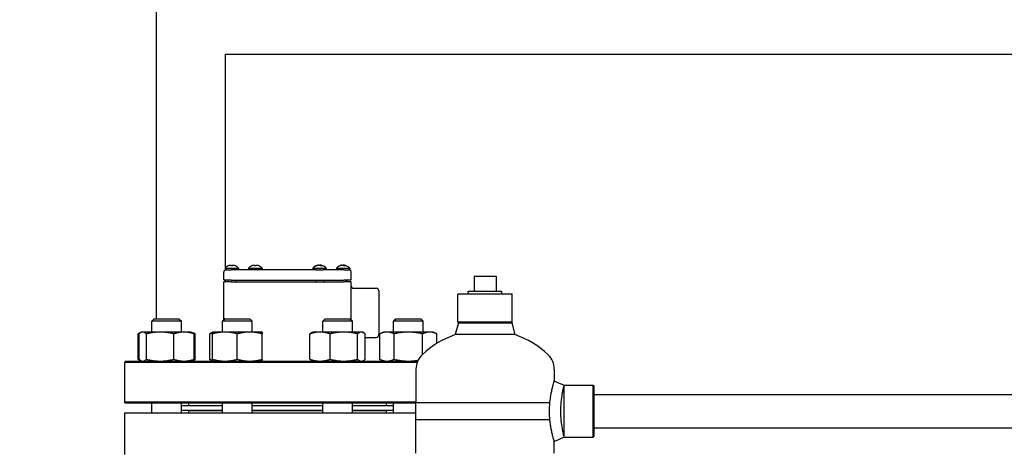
# Model space of a CAD drawing. Header units: inches. Extents: x 5 to 1128, y -85 to 748.
# Tile 89 of 256: x 121 to 146, y 321 to 332. Entities that reach past the tile are written whole.
import ezdxf

# ---------------------------------------------------------------- set-up
doc = ezdxf.new("R2010")
doc.units = ezdxf.units.IN
doc.header["$LTSCALE"] = 32
doc.header["$MEASUREMENT"] = 0
doc.layers.add('Dimension (ANSI)', color=7, linetype='Continuous', lineweight=25)
doc.layers.add('Visible (ANSI)', color=7, linetype='Continuous', lineweight=30)
doc.styles.add('Note Text (ANSI)', font='tahoma.ttf')
doc.dimstyles.new('SB Fraction-16 (ANSI)', dxfattribs={"dimscale": 32, "dimtxt": 0.125, "dimasz": 0.098425, "dimexe": 0.125, "dimexo": 0.0625, "dimgap": 0.031496, "dimtad": 0, "dimtih": 1, "dimtoh": 1, "dimdec": 4, "dimrnd": 1e-08, "dimzin": 0, "dimdsep": 46, "dimlunit": 5, "dimtxsty": 'Note Text (ANSI)', "dimcen": 0.09, "dimdle": 0.393701, "dimclrd": 256, "dimclre": 256, "dimclrt": 256, "dimadec": 0, "dimazin": 3, "dimtfac": 0.96, "dimtofl": 0, "dimtmove": 0, "dimatfit": 3, "dimfxl": 1, "dimfrac": 2, "dimtolj": 1, "dimtzin": 12, "dimlwd": -1, "dimlwe": -1, "dimarcsym": 0})

# ---------------------------------------------------------------- blocks, each defined once
blk = doc.blocks.new('*D16')
at = {"layer": 'Defpoints', "color": 0, "transparency": 16777216}
for p in [(170.807, 474.984), (79.917, 156.272), (130.87, 156.272)]:
    blk.add_point(p, dxfattribs=at)
at = {"layer": 'Dimension (ANSI)', "transparency": 16777216}
for p, q in [((168.807, 474.984), (75.917, 474.984)), ((79.917, 471.834), (79.917, 330.661)), ((79.917, 159.422), (79.917, 323.595)), ((128.87, 156.272), (75.917, 156.272))]:
    blk.add_line(p, q, dxfattribs=at)
for points in [[(79.392, 471.834), (80.442, 471.834), (79.917, 474.984)], [(79.392, 159.422), (80.442, 159.422), (79.917, 156.272)]]:
    blk.add_solid(points, dxfattribs=at)
at = {"layer": 'Dimension (ANSI)', "transparency": 16777216, "insert": (67.714, 329.653), "char_height": 4, "attachment_point": 1, "style": 'Note Text (ANSI)'}
blk.add_mtext('\\A1;318 11/16', dxfattribs=at)

msp = doc.modelspace()

# ---------------------------------------------------------------- linework, layer by layer
at = {"layer": 'Visible (ANSI)'}
for p, q in [((124.18226, 333.23367), (124.18226, 324.79867)), ((125.93226, 326.08242), (125.93226, 331.48367)), ((125.93226, 331.48367), (148.21351, 331.48367)), ((125.92571, 326.07488), (126.26571, 326.07488)), ((125.92571, 326.07488), (125.92571, 326.03867)), ((125.92571, 326.03867), (125.953, 326.03867)), ((125.93226, 326.03513), (125.93226, 326.03867)), ((125.953, 326.03867), (126.078, 326.03867)), ((126.06463, 326.14997), (126.06465, 326.14969)), ((126.11367, 326.13408), (126.07775, 326.13408)), ((128.22312, 326.03867), (126.078, 326.03867)), ((126.08298, 326.14978), (126.08435, 326.13408)), ((126.10844, 326.14978), (126.10707, 326.13408)), ((126.12679, 326.14997), (126.12677, 326.14969)), ((126.26571, 326.07488), (126.26571, 326.03867)), ((126.5205, 326.07488), (126.8605, 326.07488)), ((126.5205, 326.07488), (126.5205, 326.03867)), ((126.65942, 326.14997), (126.65945, 326.14969)), ((126.70846, 326.13408), (126.67254, 326.13408)), ((126.67777, 326.14978), (126.67914, 326.13408)), ((126.70324, 326.14978), (126.70186, 326.13408)), ((126.72158, 326.14997), (126.72156, 326.14969)), ((126.8605, 326.07488), (126.8605, 326.03867)), ((128.1455, 326.07488), (128.4855, 326.07488)), ((128.1455, 326.07488), (128.1455, 326.03867)), ((128.22312, 326.03867), (128.40788, 326.03867)), ((128.24086, 326.13408), (128.22694, 326.13408)), ((128.27739, 326.15131), (128.2776, 326.14895)), ((128.28611, 326.15079), (128.28612, 326.15073)), ((128.37019, 326.13408), (128.33828, 326.13408)), ((128.34489, 326.15079), (128.34343, 326.13408)), ((128.35361, 326.15131), (128.35356, 326.15066)), ((128.928, 326.03867), (128.40788, 326.03867)), ((128.4855, 326.07488), (128.4855, 326.03867)), ((128.74029, 326.07488), (129.08029, 326.07488)), ((128.74029, 326.07488), (128.74029, 326.03867)), ((128.83033, 326.13408), (128.81992, 326.13408)), ((128.87292, 326.15127), (128.87304, 326.14986)), ((128.95718, 326.13408), (128.92368, 326.13408)), ((128.928, 326.03867), (129.053, 326.03867)), ((128.92968, 326.14553), (128.92909, 326.13875)), ((128.93647, 326.1506), (128.93503, 326.13408)), ((128.94767, 326.15127), (128.94759, 326.15042)), ((129.053, 326.03867), (129.08029, 326.03867)), ((129.08029, 326.07488), (129.08029, 326.03867)), ((125.8905, 325.79429), (125.8905, 325.97617)), ((129.1155, 325.79429), (129.1155, 325.97617)), ((132.223, 325.87267), (132.783, 325.87267)), ((132.223, 325.87267), (132.223, 325.49267)), ((132.783, 325.87267), (132.783, 325.49267)), ((126.078, 325.72867), (125.8905, 325.72867)), ((125.8905, 324.76535), (125.8905, 325.72867)), ((126.078, 325.77867), (125.90613, 325.77867)), ((125.93226, 325.72867), (125.93226, 325.77867)), ((126.00071, 325.77867), (126.00071, 325.72867)), ((126.078, 325.77867), (128.928, 325.77867)), ((126.078, 325.72867), (128.928, 325.72867)), ((126.19071, 325.77867), (126.19071, 325.72867)), ((128.2205, 325.77867), (128.2205, 325.72867)), ((128.4105, 325.77867), (128.4105, 325.72867)), ((129.09988, 325.77867), (128.928, 325.77867)), ((129.1155, 325.72867), (128.928, 325.72867)), ((129.00529, 325.77867), (129.00529, 325.72867)), ((129.1155, 324.76535), (129.1155, 325.72867)), ((129.178, 325.56867), (129.7505, 325.56867)), ((129.813, 325.50617), (129.813, 324.39117)), ((131.83112, 325.43267), (131.8155, 325.41704)), ((133.1905, 325.41704), (131.8155, 325.41704)), ((131.8155, 324.71392), (131.8155, 325.41704)), ((131.83112, 325.43267), (133.17487, 325.43267)), ((132.07771, 325.49267), (132.92828, 325.49267)), ((132.07959, 325.43267), (132.07771, 325.49267)), ((132.92641, 325.43267), (132.92828, 325.49267)), ((133.17487, 325.43267), (133.1905, 325.41704)), ((133.1905, 324.71392), (133.1905, 325.41704)), ((124.13246, 324.79867), (124.06996, 324.73617)), ((124.13246, 324.79867), (124.75746, 324.79867)), ((124.75746, 324.79867), (124.81996, 324.73617)), ((125.92382, 324.79867), (125.86132, 324.73617)), ((125.92382, 324.79867), (126.54882, 324.79867)), ((126.54882, 324.79867), (126.61132, 324.73617)), ((128.45718, 324.79867), (128.39468, 324.73617)), ((128.45718, 324.79867), (129.08218, 324.79867)), ((129.08218, 324.79867), (129.14468, 324.73617)), ((130.24854, 324.79867), (130.18604, 324.73617)), ((130.24854, 324.79867), (130.87354, 324.79867)), ((130.87354, 324.79867), (130.93604, 324.73617)), ((124.81996, 324.73617), (124.06996, 324.73617)), ((124.06996, 324.46267), (124.06996, 324.73617)), ((124.81996, 324.46267), (124.81996, 324.73617)), ((126.61132, 324.73617), (125.86132, 324.73617)), ((125.86132, 324.46267), (125.86132, 324.73617)), ((126.61132, 324.46267), (126.61132, 324.73617)), ((129.14468, 324.73617), (128.39468, 324.73617)), ((128.39468, 324.46267), (128.39468, 324.73617)), ((129.14468, 324.46267), (129.14468, 324.73617)), ((130.93604, 324.73617), (130.18604, 324.73617)), ((130.18604, 324.46267), (130.18604, 324.73617)), ((130.93604, 324.46267), (130.93604, 324.73617)), ((131.82946, 324.69995), (131.74879, 324.39731)), ((133.1905, 324.71392), (131.8155, 324.71392)), ((131.82946, 324.69995), (131.8155, 324.71392)), ((131.82946, 324.69995), (132.503, 324.69995)), ((132.503, 324.69995), (133.17653, 324.69995)), ((133.17653, 324.69995), (133.1905, 324.71392)), ((133.17653, 324.69995), (133.2572, 324.39731)), ((123.72328, 323.77376), (123.72328, 324.41758)), ((123.7984, 324.45262), (123.72446, 324.41813)), ((123.7484, 323.77376), (123.7484, 324.41758)), ((123.81996, 324.46267), (123.7984, 324.45262)), ((123.8408, 324.46267), (123.81996, 324.46267)), ((124.28148, 324.46267), (123.8408, 324.46267)), ((123.9332, 323.77376), (123.9332, 324.41758)), ((124.88564, 324.46267), (124.28148, 324.46267)), ((124.62976, 323.77376), (124.62976, 324.41758)), ((125.06996, 324.46267), (124.88564, 324.46267)), ((125.06996, 324.46267), (125.09152, 324.45262)), ((125.09152, 324.45262), (125.16547, 324.41813)), ((125.14152, 323.77376), (125.14152, 324.41758)), ((125.16665, 323.77376), (125.16665, 324.41758)), ((125.53869, 323.77376), (125.53869, 324.41758)), ((125.61132, 324.46267), (125.58878, 324.45216)), ((125.61029, 323.77376), (125.61029, 324.41758)), ((125.92228, 324.46267), (125.61132, 324.46267)), ((125.61132, 324.46267), (125.61132, 324.46267)), ((126.54728, 324.46267), (125.92228, 324.46267)), ((126.23426, 323.77376), (126.23426, 324.41758)), ((126.86132, 324.46267), (126.54728, 324.46267)), ((126.86029, 323.77376), (126.86029, 324.41758)), ((126.86132, 324.46267), (126.86132, 324.46267)), ((126.86132, 324.46267), (126.86132, 324.46267)), ((126.86235, 323.77376), (126.86235, 324.41758)), ((128.07206, 323.77376), (128.07206, 324.41758)), ((128.14468, 324.46267), (128.12214, 324.45216)), ((128.32649, 324.46267), (128.14468, 324.46267)), ((128.92973, 324.46267), (128.32649, 324.46267)), ((128.58091, 323.77376), (128.58091, 324.41758)), ((129.37292, 324.46267), (128.92973, 324.46267)), ((129.27854, 323.77376), (129.27854, 324.41758)), ((129.39468, 324.46267), (129.37292, 324.46267)), ((129.39468, 324.46267), (129.41723, 324.45216)), ((129.46731, 323.77376), (129.46731, 324.41758)), ((129.46731, 324.32867), (129.7505, 324.32867)), ((129.83936, 323.77376), (129.83936, 324.41758)), ((129.93604, 324.46267), (129.84054, 324.41813)), ((130.01889, 324.46267), (129.93604, 324.46267)), ((130.55926, 324.46267), (130.01889, 324.46267)), ((130.19842, 323.77376), (130.19842, 324.41758)), ((131.10142, 324.46267), (130.55926, 324.46267)), ((130.92011, 323.8976), (130.92011, 324.41758)), ((131.18604, 324.46267), (131.10142, 324.46267)), ((131.18604, 324.46267), (131.28155, 324.41813)), ((131.28273, 324.17578), (131.28273, 324.41758)), ((132.503, 324.39731), (131.74879, 324.39731)), ((133.2572, 324.39731), (132.503, 324.39731)), ((123.40925, 323.72867), (123.378, 323.69742)), ((130.78394, 323.69742), (123.378, 323.69742)), ((123.378, 323.69742), (123.378, 322.69992)), ((123.40925, 323.72867), (130.79669, 323.72867)), ((123.7984, 323.73872), (123.72446, 323.7732)), ((123.81996, 323.72867), (123.7984, 323.73872)), ((125.06996, 323.72867), (125.09152, 323.73872)), ((125.09152, 323.73872), (125.16547, 323.7732)), ((125.61132, 323.72867), (125.58878, 323.73918)), ((125.61132, 323.72867), (125.61132, 323.72867)), ((126.86132, 323.72867), (126.86132, 323.72867)), ((128.14468, 323.72867), (128.12214, 323.73918)), ((129.39468, 323.72867), (129.41723, 323.73918)), ((129.93604, 323.72867), (129.84054, 323.7732)), ((130.753, 323.52426), (130.753, 322.68174)), ((134.253, 323.52426), (134.253, 323.22616)), ((134.50269, 323.11711), (134.503, 323.11742)), ((134.503, 321.80492), (134.503, 323.11742)), ((134.503, 323.11742), (135.23737, 323.11742)), ((135.23737, 321.80492), (135.23737, 323.11742)), ((135.253, 323.10179), (135.23737, 323.11742)), ((135.253, 323.10179), (135.253, 321.82054)), ((135.253, 322.88117), (148.21351, 322.88117)), ((123.378, 322.69992), (130.753, 322.69992)), ((123.40925, 322.66867), (123.378, 322.69992)), ((130.753, 322.66867), (123.40925, 322.66867)), ((124.06996, 322.42367), (124.06996, 322.66867)), ((124.81996, 322.42367), (124.81996, 322.66867)), ((124.81996, 322.60867), (125.86132, 322.60867)), ((125.003, 322.66867), (125.003, 322.60867)), ((125.86132, 322.42367), (125.86132, 322.66867)), ((126.61132, 322.42367), (126.61132, 322.66867)), ((126.61132, 322.60867), (128.39468, 322.60867)), ((128.39468, 322.42367), (128.39468, 322.66867)), ((129.14468, 322.42367), (129.14468, 322.66867)), ((129.14468, 322.60867), (130.18604, 322.60867)), ((130.003, 322.66867), (130.003, 322.60867)), ((130.18604, 322.42367), (130.18604, 322.66867)), ((130.753, 322.68174), (134.14137, 322.68174)), ((130.753, 322.68174), (134.14137, 322.68174)), ((130.753, 322.2406), (130.753, 322.68174)), ((123.378, 322.42367), (130.753, 322.42367)), ((123.378, 322.42367), (123.378, 321.36367)), ((124.81996, 322.48867), (125.86132, 322.48867)), ((125.003, 322.48367), (125.86132, 322.48367)), ((125.003, 322.48367), (125.003, 322.42367)), ((125.128, 322.48867), (125.128, 322.48367)), ((126.61132, 322.48867), (128.39468, 322.48867)), ((126.61132, 322.48367), (128.39468, 322.48367)), ((129.14468, 322.48867), (130.18604, 322.48867)), ((129.14468, 322.48367), (130.003, 322.48367)), ((129.878, 322.48867), (129.878, 322.48367)), ((130.003, 322.48367), (130.003, 322.42367)), ((134.14137, 322.2406), (130.753, 322.2406)), ((130.753, 321.39808), (130.753, 322.2406)), ((134.14137, 322.2406), (130.753, 322.2406)), ((134.50269, 321.80523), (134.503, 321.80492)), ((134.503, 321.80492), (135.23737, 321.80492)), ((135.253, 321.82054), (135.23737, 321.80492)), ((135.253, 322.04117), (148.21351, 322.04117)), ((134.253, 321.39808), (134.253, 321.69618))]:
    msp.add_line(p, q, dxfattribs=at)
for centre, radius, start, end in [((125.953, 325.97617), 0.0625, 90, 180), ((126.09571, 325.93367), 0.221, 115.409874, 140.284863), ((126.0044, 326.12588), 0.0082, 90.196335, 115.409874), ((126.18702, 326.12588), 0.0082, 64.590126, 89.803665), ((126.09571, 325.93367), 0.221, 39.715137, 64.590126), ((126.6905, 325.93367), 0.221, 115.409874, 140.284863), ((126.59919, 326.12588), 0.0082, 90.196335, 115.409874), ((126.78181, 326.12588), 0.0082, 64.590126, 89.803665), ((126.6905, 325.93367), 0.221, 39.715137, 64.590126), ((128.3155, 325.93367), 0.221, 100.13391, 140.284863), ((128.3155, 325.93367), 0.221, 39.715137, 79.86609), ((128.91029, 325.93367), 0.221, 100.840466, 140.284863), ((128.91029, 325.93367), 0.221, 39.715137, 79.159534), ((129.053, 325.97617), 0.0625, 0, 90), ((125.90613, 325.79429), 0.01562, 180, 270), ((129.09988, 325.79429), 0.01562, 270, 0), ((128.941, 325.77042), 0.05, 303.384162, 9.497234), ((129.178, 325.63117), 0.0625, 180, 270), ((129.7505, 325.50617), 0.0625, 0, 90), ((129.7505, 324.39117), 0.0625, 270, 0), ((132.503, 322.20961), 2.31406, 109.021437, 133.555837), ((132.503, 322.20961), 2.31406, 46.444163, 70.978563), ((131.253, 323.52426), 0.5, 133.555837, 180), ((133.753, 323.52426), 0.5, 0, 46.444163)]:
    msp.add_arc(centre, radius, start, end, dxfattribs=at)
for centre, major_axis, ratio, start_param, end_param in [((126.09379, 325.9348), (0.11199, 0.19008), 0.98515146, 0.74451313, 0.96972545), ((126.1642, 325.9843), (-0.11678, 0.15796), 0.54088388, 6.10401031, 6.19637958), ((126.04094, 325.9843), (-0.13334, -0.14425), 0.67634653, 3.90156076, 3.99393004), ((126.05268, 326.16489), (0.0104, -0.02068), 0.2905338, 0.61135669, 0.69802965), ((126.10853, 325.9348), (-0.01944, 0.21976), 0.1479205, 0.20550117, 0.43071349), ((126.08289, 325.9348), (0.01944, 0.21976), 0.1479205, 5.85247182, 6.07768414), ((126.15048, 325.9843), (-0.13334, 0.14425), 0.67634653, 5.43084792, 5.5232172), ((126.13874, 326.16489), (0.0104, 0.02068), 0.2905338, 2.44356301, 2.53023597), ((126.02723, 325.9843), (0.11678, 0.15796), 0.54088388, 0.08680572, 0.179175), ((126.09764, 325.9348), (0.11199, -0.19008), 0.98515146, 2.1718672, 2.39707952), ((126.68858, 325.9348), (0.11199, 0.19008), 0.98515146, 0.74451313, 0.96972545), ((126.75899, 325.9843), (-0.11678, 0.15796), 0.54088388, 6.10401031, 6.19637958), ((126.63573, 325.9843), (-0.13334, -0.14425), 0.67634653, 3.90156076, 3.99393004), ((126.64748, 326.16489), (0.0104, -0.02068), 0.2905338, 0.61135669, 0.69802965), ((126.70332, 325.9348), (-0.01944, 0.21976), 0.1479205, 0.20550117, 0.43071349), ((126.67768, 325.9348), (0.01944, 0.21976), 0.1479205, 5.85247182, 6.07768414), ((126.74527, 325.9843), (-0.13334, 0.14425), 0.67634653, 5.43084792, 5.5232172), ((126.73353, 326.16489), (0.0104, 0.02068), 0.2905338, 2.44356301, 2.53023597), ((126.62202, 325.9843), (0.11678, 0.15796), 0.54088388, 0.08680572, 0.179175), ((126.69243, 325.9348), (0.11199, -0.19008), 0.98515146, 2.1718672, 2.39707952), ((128.31927, 325.9348), (-0.06355, 0.21127), 0.95312845, 6.22255574, 6.44776806), ((128.30825, 325.9348), (0.03411, 0.21796), 0.82600844, 0.3471504, 0.57236272), ((128.29548, 325.9843), (0.18267, 0.07226), 0.84313746, 1.33332677, 1.34263119), ((128.27239, 326.16489), (-0.00392, -0.02079), 0.5421127, 0.81108156, 0.94507313), ((128.40088, 325.9843), (-0.1002, 0.16896), 0.19778579, 0.08445008, 0.17681936), ((128.23662, 325.9843), (-0.10611, -0.16532), 0.37831234, 3.58100243, 3.6733717), ((128.28837, 326.16489), (0.01188, -0.02087), 0.09873334, 0.6080551, 0.7869747), ((128.32791, 325.9348), (-0.02009, 0.2197), 0.28974132, 5.81289787, 6.03811019), ((128.39438, 325.9843), (0.10611, -0.16532), 0.37831234, 2.63728458, 2.70218288), ((128.32163, 326.16489), (-0.01134, 0.02079), 0.19423877, 2.19283965, 2.75214491), ((128.34264, 326.16489), (-0.01188, -0.02087), 0.09873334, 5.49621061, 6.05551588), ((128.30475, 325.9348), (0.02315, 0.2194), 0.55687875, 5.89807734, 6.12328966), ((128.33553, 325.9843), (-0.18267, 0.07226), 0.84313746, 4.85748926, 4.94985854), ((128.2772, 325.9843), (0.15665, 0.11853), 0.77902489, 0.50640649, 0.59877577), ((128.36607, 326.16489), (0.00688, 0.02065), 0.47355535, 2.45496054, 2.48963316), ((128.91277, 325.9348), (-0.09185, 0.20059), 0.97784059, 6.08080434, 6.30601666), ((128.90419, 325.9348), (0.0403, 0.2169), 0.87882115, 0.38042979, 0.6056421), ((128.88161, 325.9843), (0.17091, 0.09684), 0.81837338, 1.16641404, 1.18233981), ((128.8702, 326.16489), (-0.00541, -0.02072), 0.5139195, 0.93409149, 0.97661957), ((128.99316, 325.9843), (-0.10242, 0.16763), 0.2833108, 0.02981259, 0.12218187), ((128.83576, 325.9843), (-0.11038, -0.16249), 0.45630038, 3.64336979, 3.73573907), ((128.87887, 326.16489), (0.01168, -0.02084), 0.14296942, 0.6133463, 0.7631665), ((128.92302, 325.9348), (-0.01959, 0.21975), 0.19034616, 5.82242205, 6.04763436), ((128.92159, 326.16489), (-0.01096, 0.02074), 0.23875081, 2.17290201, 2.72638819), ((128.98482, 325.9843), (0.11038, -0.16249), 0.45630038, 2.5835909, 2.63981551), ((128.94171, 326.16489), (-0.01168, -0.02084), 0.14296942, 5.52001881, 5.97616322), ((128.89886, 325.9348), (0.02177, 0.21954), 0.46912394, 5.88587725, 6.11108957), ((128.93898, 325.9843), (-0.17091, 0.09684), 0.81837338, 5.02440199, 5.11677126), ((128.95996, 326.16489), (0.00794, 0.02062), 0.43415021, 2.46421985, 2.50966185), ((128.86409, 325.9843), (0.1451, 0.13242), 0.73606383, 0.38514845, 0.47751772)]:
    msp.add_ellipse(centre, major_axis=major_axis, ratio=ratio, start_param=start_param, end_param=end_param, dxfattribs=at)
for points, knots in [([(126.04926, 326.14935), (126.05092, 326.14972), (126.05273, 326.15008), (126.05619, 326.15069), (126.05783, 326.15093), (126.0605, 326.15123), (126.06172, 326.15132), (126.06353, 326.15133), (126.06413, 326.15124), (126.06444, 326.15107), (126.06449, 326.15103), (126.06452, 326.15099)], [0, 0, 0, 0, 0.0130054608, 0.0130054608, 0.0260109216, 0.0260109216, 0.0386519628, 0.0386519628, 0.0512930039, 0.0512930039, 0.0542567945, 0.0542567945, 0.0542567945, 0.0542567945]), ([(126.07039, 326.15099), (126.07182, 326.15114), (126.0733, 326.15125), (126.0763, 326.15135), (126.07779, 326.15132), (126.08016, 326.15113), (126.08119, 326.15095), (126.08258, 326.15045), (126.08294, 326.15013), (126.08299, 326.14965), (126.08296, 326.14951), (126.08287, 326.14935)], [0.0280397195, 0.0280397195, 0.0280397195, 0.0280397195, 0.0388042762, 0.0388042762, 0.0514385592, 0.0514385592, 0.0642198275, 0.0642198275, 0.0770010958, 0.0770010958, 0.0822463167, 0.0822463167, 0.0822463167, 0.0822463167]), ([(126.07729, 326.13329), (126.07731, 326.13335), (126.07732, 326.13341), (126.07744, 326.13385), (126.0776, 326.13408), (126.07775, 326.13408)], [0.02219206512, 0.02219206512, 0.02219206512, 0.02219206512, 0.02324096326, 0.02324096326, 0.03095777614, 0.03095777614, 0.03095777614, 0.03095777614]), ([(126.10856, 326.14935), (126.10834, 326.14972), (126.10843, 326.15008), (126.10934, 326.15069), (126.11016, 326.15093), (126.11219, 326.15123), (126.11351, 326.15132), (126.11653, 326.15133), (126.11823, 326.15124), (126.12025, 326.15107), (126.12064, 326.15103), (126.12103, 326.15099)], [0, 0, 0, 0, 0.0130054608, 0.0130054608, 0.0260109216, 0.0260109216, 0.0386519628, 0.0386519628, 0.0512930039, 0.0512930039, 0.0542567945, 0.0542567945, 0.0542567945, 0.0542567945]), ([(126.11367, 326.13408), (126.11382, 326.13408), (126.11398, 326.13385), (126.1141, 326.13341), (126.11411, 326.13335), (126.11413, 326.13329)], [0.09271316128, 0.09271316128, 0.09271316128, 0.09271316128, 0.10042997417, 0.10042997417, 0.1014788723, 0.1014788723, 0.1014788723, 0.1014788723]), ([(126.12691, 326.15099), (126.12701, 326.15114), (126.12735, 326.15125), (126.12861, 326.15135), (126.12962, 326.15132), (126.13196, 326.15113), (126.13345, 326.15095), (126.1367, 326.15045), (126.13846, 326.15013), (126.14077, 326.14965), (126.14147, 326.14951), (126.14216, 326.14935)], [0.0280397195, 0.0280397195, 0.0280397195, 0.0280397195, 0.0388042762, 0.0388042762, 0.0514385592, 0.0514385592, 0.0642198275, 0.0642198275, 0.0770010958, 0.0770010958, 0.0822463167, 0.0822463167, 0.0822463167, 0.0822463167]), ([(126.64405, 326.14935), (126.64571, 326.14972), (126.64752, 326.15008), (126.65098, 326.15069), (126.65262, 326.15093), (126.6553, 326.15123), (126.65651, 326.15132), (126.65832, 326.15133), (126.65892, 326.15124), (126.65924, 326.15107), (126.65928, 326.15103), (126.65931, 326.15099)], [0, 0, 0, 0, 0.0130054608, 0.0130054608, 0.0260109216, 0.0260109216, 0.0386519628, 0.0386519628, 0.0512930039, 0.0512930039, 0.0542567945, 0.0542567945, 0.0542567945, 0.0542567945]), ([(126.66518, 326.15099), (126.66661, 326.15114), (126.66809, 326.15125), (126.6711, 326.15135), (126.67258, 326.15132), (126.67495, 326.15113), (126.67598, 326.15095), (126.67737, 326.15045), (126.67773, 326.15013), (126.67778, 326.14965), (126.67775, 326.14951), (126.67766, 326.14935)], [0.0280397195, 0.0280397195, 0.0280397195, 0.0280397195, 0.0388042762, 0.0388042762, 0.0514385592, 0.0514385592, 0.0642198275, 0.0642198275, 0.0770010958, 0.0770010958, 0.0822463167, 0.0822463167, 0.0822463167, 0.0822463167]), ([(126.67208, 326.13329), (126.6721, 326.13335), (126.67211, 326.13341), (126.67223, 326.13385), (126.67239, 326.13408), (126.67254, 326.13408)], [0.02219206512, 0.02219206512, 0.02219206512, 0.02219206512, 0.02324096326, 0.02324096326, 0.03095777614, 0.03095777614, 0.03095777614, 0.03095777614]), ([(126.70335, 326.14935), (126.70313, 326.14972), (126.70322, 326.15008), (126.70413, 326.15069), (126.70495, 326.15093), (126.70698, 326.15123), (126.7083, 326.15132), (126.71132, 326.15133), (126.71302, 326.15124), (126.71504, 326.15107), (126.71543, 326.15103), (126.71582, 326.15099)], [0, 0, 0, 0, 0.0130054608, 0.0130054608, 0.0260109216, 0.0260109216, 0.0386519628, 0.0386519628, 0.0512930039, 0.0512930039, 0.0542567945, 0.0542567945, 0.0542567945, 0.0542567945]), ([(126.70846, 326.13408), (126.70862, 326.13408), (126.70877, 326.13385), (126.70889, 326.13341), (126.70891, 326.13335), (126.70892, 326.13329)], [0.09271316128, 0.09271316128, 0.09271316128, 0.09271316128, 0.10042997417, 0.10042997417, 0.1014788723, 0.1014788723, 0.1014788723, 0.1014788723]), ([(126.7217, 326.15099), (126.7218, 326.15114), (126.72214, 326.15125), (126.7234, 326.15135), (126.72441, 326.15132), (126.72676, 326.15113), (126.72824, 326.15095), (126.73149, 326.15045), (126.73325, 326.15013), (126.73556, 326.14965), (126.73626, 326.14951), (126.73695, 326.14935)], [0.0280397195, 0.0280397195, 0.0280397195, 0.0280397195, 0.0388042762, 0.0388042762, 0.0514385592, 0.0514385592, 0.0642198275, 0.0642198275, 0.0770010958, 0.0770010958, 0.0822463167, 0.0822463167, 0.0822463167, 0.0822463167]), ([(128.22359, 326.13329), (128.22371, 326.13335), (128.22383, 326.13341), (128.22484, 326.13385), (128.22597, 326.13408), (128.22694, 326.13408)], [0.02219206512, 0.02219206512, 0.02219206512, 0.02219206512, 0.02324096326, 0.02324096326, 0.03095777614, 0.03095777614, 0.03095777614, 0.03095777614]), ([(128.27739, 326.15131), (128.27739, 326.15134), (128.27711, 326.15131), (128.27608, 326.15113), (128.27518, 326.15095), (128.27285, 326.15045), (128.27142, 326.15013), (128.26935, 326.14965), (128.26871, 326.14951), (128.26804, 326.14935)], [0.040382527, 0.040382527, 0.040382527, 0.040382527, 0.0514385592, 0.0514385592, 0.0642198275, 0.0642198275, 0.0770010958, 0.0770010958, 0.0822463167, 0.0822463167, 0.0822463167, 0.0822463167]), ([(128.27908, 326.14935), (128.28048, 326.14972), (128.28216, 326.15008), (128.28567, 326.15069), (128.28751, 326.15093), (128.29079, 326.15123), (128.29246, 326.15132), (128.29539, 326.15133), (128.29666, 326.15124), (128.29781, 326.15107), (128.29802, 326.15103), (128.29822, 326.15099)], [0, 0, 0, 0, 0.0130054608, 0.0130054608, 0.0260109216, 0.0260109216, 0.0386519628, 0.0386519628, 0.0512930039, 0.0512930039, 0.0542567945, 0.0542567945, 0.0542567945, 0.0542567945]), ([(128.28611, 326.15079), (128.2861, 326.15091), (128.28601, 326.151), (128.2855, 326.15123), (128.28482, 326.15132), (128.28287, 326.15133), (128.2816, 326.15124), (128.27991, 326.15107), (128.27958, 326.15103), (128.27923, 326.15099)], [0.0195237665, 0.0195237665, 0.0195237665, 0.0195237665, 0.0260109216, 0.0260109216, 0.0386519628, 0.0386519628, 0.0512930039, 0.0512930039, 0.0542567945, 0.0542567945, 0.0542567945, 0.0542567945]), ([(128.30604, 326.15099), (128.30737, 326.15114), (128.30886, 326.15125), (128.31211, 326.15135), (128.31389, 326.15132), (128.31703, 326.15113), (128.31861, 326.15095), (128.32126, 326.15045), (128.32234, 326.15013), (128.32338, 326.14965), (128.32365, 326.14951), (128.32386, 326.14935)], [0.0280397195, 0.0280397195, 0.0280397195, 0.0280397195, 0.0388042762, 0.0388042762, 0.0514385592, 0.0514385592, 0.0642198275, 0.0642198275, 0.0770010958, 0.0770010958, 0.0822463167, 0.0822463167, 0.0822463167, 0.0822463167]), ([(128.32496, 326.15099), (128.32363, 326.15114), (128.32215, 326.15125), (128.31889, 326.15135), (128.31711, 326.15132), (128.31553, 326.15122), (128.31552, 326.15122), (128.3155, 326.15122)], [0.0280397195, 0.0280397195, 0.0280397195, 0.0280397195, 0.0388042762, 0.0388042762, 0.0514385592, 0.0514385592, 0.0515689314, 0.0515689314, 0.0515689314, 0.0515689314]), ([(128.3306, 326.14482), (128.33056, 326.14444), (128.33053, 326.14406), (128.3305, 326.14365), (128.3305, 326.1436), (128.33049, 326.14356)], [-3.1047347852, -3.1047347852, -3.1047347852, -3.1047347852, -3.10182165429, -3.10182165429, -3.10150020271, -3.10150020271, -3.10150020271, -3.10150020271]), ([(128.34489, 326.15073), (128.34384, 326.15087), (128.34281, 326.15099), (128.34021, 326.15123), (128.33855, 326.15132), (128.33561, 326.15133), (128.33435, 326.15124), (128.33319, 326.15107), (128.33298, 326.15103), (128.33279, 326.15099)], [0.0183840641, 0.0183840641, 0.0183840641, 0.0183840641, 0.0260109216, 0.0260109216, 0.0386519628, 0.0386519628, 0.0512930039, 0.0512930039, 0.0542567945, 0.0542567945, 0.0542567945, 0.0542567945]), ([(128.34706, 326.14935), (128.34615, 326.14972), (128.34546, 326.15008), (128.34479, 326.15069), (128.34483, 326.15093), (128.34551, 326.15123), (128.34618, 326.15132), (128.34813, 326.15133), (128.34941, 326.15124), (128.35109, 326.15107), (128.35143, 326.15103), (128.35177, 326.15099)], [0, 0, 0, 0, 0.0130054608, 0.0130054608, 0.0260109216, 0.0260109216, 0.0386519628, 0.0386519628, 0.0512930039, 0.0512930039, 0.0542567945, 0.0542567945, 0.0542567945, 0.0542567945]), ([(128.35455, 326.15099), (128.35403, 326.15114), (128.3537, 326.15125), (128.35355, 326.15135), (128.35382, 326.15132), (128.35438, 326.15122), (128.35438, 326.15122), (128.35439, 326.15122)], [0.0280397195, 0.0280397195, 0.0280397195, 0.0280397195, 0.0388042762, 0.0388042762, 0.0514385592, 0.0514385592, 0.0515689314, 0.0515689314, 0.0515689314, 0.0515689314]), ([(128.37019, 326.13408), (128.37076, 326.13408), (128.37141, 326.13385), (128.37197, 326.13341), (128.37204, 326.13335), (128.3721, 326.13329)], [0.09271316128, 0.09271316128, 0.09271316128, 0.09271316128, 0.10042997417, 0.10042997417, 0.1014788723, 0.1014788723, 0.1014788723, 0.1014788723]), ([(128.81647, 326.13329), (128.8166, 326.13335), (128.81672, 326.13341), (128.81776, 326.13385), (128.81892, 326.13408), (128.81992, 326.13408)], [0.02219206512, 0.02219206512, 0.02219206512, 0.02219206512, 0.02324096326, 0.02324096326, 0.03095777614, 0.03095777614, 0.03095777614, 0.03095777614]), ([(128.87292, 326.15127), (128.87292, 326.15128), (128.87291, 326.15129), (128.8728, 326.15135), (128.87234, 326.15132), (128.87092, 326.15113), (128.86987, 326.15095), (128.86728, 326.15045), (128.86574, 326.15013), (128.86357, 326.14965), (128.86291, 326.14951), (128.86222, 326.14935)], [0.0371190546, 0.0371190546, 0.0371190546, 0.0371190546, 0.0388042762, 0.0388042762, 0.0514385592, 0.0514385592, 0.0642198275, 0.0642198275, 0.0770010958, 0.0770010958, 0.0822463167, 0.0822463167, 0.0822463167, 0.0822463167]), ([(128.87082, 326.14935), (128.87231, 326.14972), (128.87405, 326.15008), (128.87761, 326.15069), (128.87944, 326.15093), (128.88263, 326.15123), (128.88422, 326.15132), (128.88694, 326.15133), (128.88807, 326.15124), (128.88904, 326.15107), (128.88922, 326.15103), (128.88937, 326.15099)], [0, 0, 0, 0, 0.0130054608, 0.0130054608, 0.0260109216, 0.0260109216, 0.0386519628, 0.0386519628, 0.0512930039, 0.0512930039, 0.0542567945, 0.0542567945, 0.0542567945, 0.0542567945]), ([(128.88279, 326.15122), (128.88233, 326.15129), (128.88173, 326.15132), (128.8799, 326.15133), (128.8785, 326.15124), (128.87671, 326.15107), (128.87635, 326.15103), (128.87599, 326.15099)], [0.0306803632, 0.0306803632, 0.0306803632, 0.0306803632, 0.0386519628, 0.0386519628, 0.0512930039, 0.0512930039, 0.0542567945, 0.0542567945, 0.0542567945, 0.0542567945]), ([(128.89687, 326.15099), (128.89825, 326.15114), (128.89976, 326.15125), (128.90302, 326.15135), (128.90476, 326.15132), (128.90777, 326.15113), (128.90924, 326.15095), (128.91164, 326.15045), (128.91256, 326.15013), (128.91339, 326.14965), (128.91359, 326.14951), (128.91374, 326.14935)], [0.0280397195, 0.0280397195, 0.0280397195, 0.0280397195, 0.0388042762, 0.0388042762, 0.0514385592, 0.0514385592, 0.0642198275, 0.0642198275, 0.0770010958, 0.0770010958, 0.0822463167, 0.0822463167, 0.0822463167, 0.0822463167]), ([(128.92371, 326.15099), (128.92234, 326.15114), (128.92082, 326.15125), (128.91757, 326.15135), (128.91583, 326.15132), (128.91288, 326.15113), (128.91146, 326.15096), (128.91029, 326.15073)], [0.0280397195, 0.0280397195, 0.0280397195, 0.0280397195, 0.0388042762, 0.0388042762, 0.0514385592, 0.0514385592, 0.0637034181, 0.0637034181, 0.0637034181, 0.0637034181]), ([(128.93779, 326.15122), (128.93681, 326.15129), (128.93586, 326.15132), (128.93365, 326.15133), (128.93252, 326.15124), (128.93155, 326.15107), (128.93137, 326.15103), (128.93121, 326.15099)], [0.0306803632, 0.0306803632, 0.0306803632, 0.0306803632, 0.0386519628, 0.0386519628, 0.0512930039, 0.0512930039, 0.0542567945, 0.0542567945, 0.0542567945, 0.0542567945]), ([(128.93794, 326.14935), (128.93719, 326.14972), (128.93667, 326.15008), (128.93637, 326.15069), (128.93659, 326.15093), (128.9376, 326.15123), (128.93844, 326.15132), (128.94069, 326.15133), (128.94209, 326.15124), (128.94388, 326.15107), (128.94423, 326.15103), (128.9446, 326.15099)], [0, 0, 0, 0, 0.0130054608, 0.0130054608, 0.0260109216, 0.0260109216, 0.0386519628, 0.0386519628, 0.0512930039, 0.0512930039, 0.0542567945, 0.0542567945, 0.0542567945, 0.0542567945]), ([(128.94816, 326.15099), (128.94778, 326.15114), (128.94761, 326.15125), (128.94779, 326.15135), (128.94825, 326.15132), (128.94963, 326.15113), (128.95063, 326.15096), (128.95186, 326.15073)], [0.0280397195, 0.0280397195, 0.0280397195, 0.0280397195, 0.0388042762, 0.0388042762, 0.0514385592, 0.0514385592, 0.0637034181, 0.0637034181, 0.0637034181, 0.0637034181]), ([(128.95718, 326.13408), (128.95766, 326.13408), (128.9582, 326.13385), (128.95867, 326.13341), (128.95873, 326.13335), (128.95878, 326.13329)], [0.09271316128, 0.09271316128, 0.09271316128, 0.09271316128, 0.10042997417, 0.10042997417, 0.1014788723, 0.1014788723, 0.1014788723, 0.1014788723]), ([(134.14137, 322.68174), (134.14297, 322.69835), (134.14474, 322.71485), (134.15704, 322.81979), (134.17201, 322.90301), (134.19441, 323.00758), (134.20261, 323.04228), (134.21838, 323.10486), (134.22594, 323.13274), (134.23877, 323.17845), (134.24405, 323.19633), (134.25116, 323.22019), (134.253, 323.22616), (134.253, 323.22616)], [0.54292052, 0.54292052, 0.54292052, 0.54292052, 0.66548259, 0.66548259, 1.33096518, 1.33096518, 1.67897165, 1.67897165, 2.02697813, 2.02697813, 2.3749846, 2.3749846, 2.72299108, 2.72299108, 2.72299108, 2.72299108]), ([(134.42404, 322.61898), (134.42555, 322.64247), (134.42733, 322.66585), (134.4362, 322.76356), (134.44602, 322.83381), (134.46118, 322.92403), (134.46698, 322.955), (134.47816, 323.01061), (134.48353, 323.03526), (134.49263, 323.07551), (134.49637, 323.09115), (134.5014, 323.11196), (134.50269, 323.11711), (134.50269, 323.11711)], [0.38853944, 0.38853944, 0.38853944, 0.38853944, 0.56065884, 0.56065884, 1.12131767, 1.12131767, 1.43272868, 1.43272868, 1.74413969, 1.74413969, 2.05555069, 2.05555069, 2.3669617, 2.3669617, 2.3669617, 2.3669617]), ([(134.13071, 322.46117), (134.13071, 322.47816), (134.1309, 322.49498), (134.13128, 322.5121), (134.13234, 322.5594), (134.13496, 322.60733), (134.13875, 322.65255)], [0.9579138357, 0.9579138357, 0.9579138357, 0.9579138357, 0.9690981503, 0.9690981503, 0.9690981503, 1, 1, 1, 1]), ([(134.14137, 322.2406), (134.14043, 322.25039), (134.13955, 322.26022), (134.13872, 322.27006), (134.13609, 322.3016), (134.134, 322.33443), (134.13264, 322.36746), (134.13135, 322.39886), (134.13071, 322.43006), (134.13071, 322.46117)], [0.909157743, 0.909157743, 0.909157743, 0.909157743, 0.915886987, 0.915886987, 0.915886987, 0.9374320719, 0.9374320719, 0.9374320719, 0.9579138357, 0.9579138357, 0.9579138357, 0.9579138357]), ([(134.50269, 321.80523), (134.50269, 321.80523), (134.50149, 321.81004), (134.49676, 321.82954), (134.49325, 321.84423), (134.48463, 321.88212), (134.47952, 321.90535), (134.46882, 321.95786), (134.46324, 321.98714), (134.44778, 322.07657), (134.43736, 322.14863), (134.42291, 322.30277), (134.41904, 322.38486), (134.41904, 322.46117)], [7.09954185, 7.09954185, 7.09954185, 7.09954185, 7.40022443, 7.40022443, 7.70090702, 7.70090702, 8.0015896, 8.0015896, 8.30227219, 8.30227219, 8.88371625, 8.88371625, 9.4651603, 9.4651603, 9.4651603, 9.4651603]), ([(134.253, 321.69618), (134.253, 321.69618), (134.25116, 321.70215), (134.24405, 321.72601), (134.23877, 321.74389), (134.22594, 321.7896), (134.21838, 321.81748), (134.20261, 321.88006), (134.19441, 321.91476), (134.17201, 322.01933), (134.15704, 322.10255), (134.14474, 322.20749), (134.14297, 322.22399), (134.14137, 322.2406)], [8.16897323, 8.16897323, 8.16897323, 8.16897323, 8.5169797, 8.5169797, 8.86498617, 8.86498617, 9.21299265, 9.21299265, 9.56099912, 9.56099912, 10.22648171, 10.22648171, 10.34904441, 10.34904441, 10.34904441, 10.34904441])]:
    msp.add_open_spline(points, degree=3, knots=knots, dxfattribs=at)
for points in [[(128.92908, 326.13876), (128.92895, 326.13723), (128.92882, 326.13567), (128.92869, 326.13409)], [(134.253, 323.22616), (134.33623, 323.1898), (134.41946, 323.15346), (134.50269, 323.11711)], [(134.13875, 322.65255), (134.13956, 322.66231), (134.14044, 322.67204), (134.14137, 322.68174)], [(134.41904, 322.46117), (134.41904, 322.51216), (134.42077, 322.56589), (134.42404, 322.61898)], [(134.50269, 321.80523), (134.41946, 321.76888), (134.33623, 321.73254), (134.253, 321.69618)]]:
    msp.add_open_spline(points, degree=3, dxfattribs=at)
for points, weights in [([(123.77504, 324.43903), (123.75001, 324.43011), (123.72328, 324.41758)], [1.01497786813, 1.01026529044, 1]), ([(123.8408, 324.46267), (123.79792, 324.46267), (123.7484, 324.41758)], [1, 1.0379548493, 1]), ([(123.9332, 324.41758), (123.88368, 324.46267), (123.8408, 324.46267)], [1, 1.0379548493, 1]), ([(124.28148, 324.46267), (124.11984, 324.46267), (123.9332, 324.41758)], [1, 1.0379548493, 1]), ([(124.62976, 324.41758), (124.44312, 324.46267), (124.28148, 324.46267)], [1, 1.0379548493, 1]), ([(124.88564, 324.46267), (124.76689, 324.46267), (124.62976, 324.41758)], [1, 1.0379548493, 1]), ([(125.14152, 324.41758), (125.0044, 324.46267), (124.88564, 324.46267)], [1, 1.0379548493, 1]), ([(125.09152, 324.45262), (125.11515, 324.4416), (125.14152, 324.41758)], [1.01893595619, 1.01986453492, 1]), ([(125.16665, 324.41758), (125.1402, 324.42985), (125.11541, 324.43866)], [1, 1.01005189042, 1.01477953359]), ([(125.16547, 324.41813), (125.16606, 324.41786), (125.16665, 324.41758)], [1.0004459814, 1.00022431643, 1]), ([(125.53869, 324.41758), (125.56509, 324.44111), (125.58878, 324.45216)], [1, 1.0194544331, 1.01896543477]), ([(125.61059, 324.43866), (125.5758, 324.42985), (125.53869, 324.41758)], [1.01477953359, 1.01005189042, 1]), ([(125.61029, 324.41758), (125.61084, 324.46245), (125.61132, 324.46267)], [1, 1.03776043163, 1.00038684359]), ([(125.92228, 324.46267), (125.77749, 324.46267), (125.61029, 324.41758)], [1, 1.0379548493, 1]), ([(126.23426, 324.41758), (126.06707, 324.46267), (125.92228, 324.46267)], [1, 1.0379548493, 1]), ([(126.54728, 324.46267), (126.40201, 324.46267), (126.23426, 324.41758)], [1, 1.0379548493, 1]), ([(126.86029, 324.41758), (126.69255, 324.46267), (126.54728, 324.46267)], [1, 1.0379548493, 1]), ([(126.86132, 324.46267), (126.86084, 324.46267), (126.86029, 324.41758)], [1, 1.0379548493, 1]), ([(126.86235, 324.41758), (126.86179, 324.46267), (126.86132, 324.46267)], [1, 1.0379548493, 1]), ([(128.32649, 324.46267), (128.20841, 324.46267), (128.07206, 324.41758)], [1, 1.0379548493, 1]), ([(128.07206, 324.41758), (128.09846, 324.44111), (128.12214, 324.45216)], [1, 1.0194544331, 1.01896543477]), ([(128.58091, 324.41758), (128.44457, 324.46267), (128.32649, 324.46267)], [1, 1.0379548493, 1]), ([(128.92973, 324.46267), (128.76784, 324.46267), (128.58091, 324.41758)], [1, 1.0379548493, 1]), ([(129.27854, 324.41758), (129.09161, 324.46267), (128.92973, 324.46267)], [1, 1.0379548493, 1]), ([(129.37292, 324.46267), (129.32912, 324.46267), (129.27854, 324.41758)], [1, 1.0379548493, 1]), ([(129.46731, 324.41758), (129.41673, 324.46267), (129.37292, 324.46267)], [1, 1.0379548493, 1]), ([(130.01889, 324.46267), (129.93557, 324.46267), (129.83936, 324.41758)], [1, 1.0379548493, 1]), ([(130.19842, 324.41758), (130.10221, 324.46267), (130.01889, 324.46267)], [1, 1.0379548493, 1]), ([(130.55926, 324.46267), (130.3918, 324.46267), (130.19842, 324.41758)], [1, 1.0379548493, 1]), ([(130.92011, 324.41758), (130.72673, 324.46267), (130.55926, 324.46267)], [1, 1.0379548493, 1]), ([(131.10142, 324.46267), (131.01727, 324.46267), (130.92011, 324.41758)], [1, 1.0379548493, 1]), ([(131.28273, 324.41758), (131.18556, 324.46267), (131.10142, 324.46267)], [1, 1.0379548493, 1]), ([(131.28155, 324.41813), (131.28214, 324.41786), (131.28273, 324.41758)], [1.0004459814, 1.00022431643, 1]), ([(123.72328, 323.77376), (123.75001, 323.76123), (123.77504, 323.75231)], [1, 1.01026529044, 1.01497786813]), ([(123.7484, 323.77376), (123.79792, 323.72867), (123.8408, 323.72867)], [1, 1.0379548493, 1]), ([(123.8408, 323.72867), (123.88368, 323.72867), (123.9332, 323.77376)], [1, 1.0379548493, 1]), ([(123.9332, 323.77376), (124.11984, 323.72867), (124.28148, 323.72867)], [1, 1.0379548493, 1]), ([(124.28148, 323.72867), (124.44312, 323.72867), (124.62976, 323.77376)], [1, 1.0379548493, 1]), ([(124.62976, 323.77376), (124.76689, 323.72867), (124.88564, 323.72867)], [1, 1.0379548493, 1]), ([(124.88564, 323.72867), (125.0044, 323.72867), (125.14152, 323.77376)], [1, 1.0379548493, 1]), ([(125.14152, 323.77376), (125.11515, 323.74974), (125.09152, 323.73872)], [1, 1.01986453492, 1.01893595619]), ([(125.11541, 323.75268), (125.1402, 323.76149), (125.16665, 323.77376)], [1.01477953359, 1.01005189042, 1]), ([(125.16665, 323.77376), (125.16606, 323.77348), (125.16547, 323.7732)], [1, 1.00022431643, 1.0004459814]), ([(125.58878, 323.73918), (125.56509, 323.75023), (125.53869, 323.77376)], [1.01896543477, 1.0194544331, 1]), ([(125.53869, 323.77376), (125.5758, 323.76149), (125.61059, 323.75268)], [1, 1.01005189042, 1.01477953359]), ([(125.61132, 323.72867), (125.61084, 323.72889), (125.61029, 323.77376)], [1.00038684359, 1.03776043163, 1]), ([(125.61029, 323.77376), (125.77749, 323.72867), (125.92228, 323.72867)], [1, 1.0379548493, 1]), ([(125.92228, 323.72867), (126.06707, 323.72867), (126.23426, 323.77376)], [1, 1.0379548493, 1]), ([(126.23426, 323.77376), (126.40201, 323.72867), (126.54728, 323.72867)], [1, 1.0379548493, 1]), ([(126.54728, 323.72867), (126.69255, 323.72867), (126.86029, 323.77376)], [1, 1.0379548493, 1]), ([(126.86029, 323.77376), (126.86084, 323.72867), (126.86132, 323.72867)], [1, 1.0379548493, 1]), ([(126.86132, 323.72867), (126.86179, 323.72867), (126.86235, 323.77376)], [1, 1.0379548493, 1]), ([(128.12214, 323.73918), (128.09846, 323.75023), (128.07206, 323.77376)], [1.01896543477, 1.0194544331, 1]), ([(128.07206, 323.77376), (128.20841, 323.72867), (128.32649, 323.72867)], [1, 1.0379548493, 1]), ([(128.32649, 323.72867), (128.44457, 323.72867), (128.58091, 323.77376)], [1, 1.0379548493, 1]), ([(128.58091, 323.77376), (128.76784, 323.72867), (128.92973, 323.72867)], [1, 1.0379548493, 1]), ([(128.92973, 323.72867), (129.09161, 323.72867), (129.27854, 323.77376)], [1, 1.0379548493, 1]), ([(129.27854, 323.77376), (129.32912, 323.72867), (129.37292, 323.72867)], [1, 1.0379548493, 1]), ([(129.37292, 323.72867), (129.41673, 323.72867), (129.46731, 323.77376)], [1, 1.0379548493, 1]), ([(129.83936, 323.77376), (129.93557, 323.72867), (130.01889, 323.72867)], [1, 1.0379548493, 1]), ([(130.01889, 323.72867), (130.10221, 323.72867), (130.19842, 323.77376)], [1, 1.0379548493, 1]), ([(130.19842, 323.77376), (130.3918, 323.72867), (130.55926, 323.72867)], [1, 1.0379548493, 1]), ([(130.55926, 323.72867), (130.67873, 323.72867), (130.80725, 323.75077)], [1, 1.02678346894, 1.01576653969])]:
    msp.add_rational_spline(points, weights, degree=2, dxfattribs=at)

# ---------------------------------------------------------------- dimensions: what is measured, and where the dimension line sits
at = {"layer": 'Dimension (ANSI)'}
dim = msp.add_linear_dim(base=(79.91701, 156.27197), p1=(170.80726, 474.98367), p2=(130.86976, 156.27197), angle=270, dimstyle='SB Fraction-16 (ANSI)', override={"dimgap": 0.031496, "dimdec": 4, "dimtol": 0, "dimlim": 0, "dimtp": 0, "dimtm": 0, "dimtdec": 2, "dimatfit": 1}, dxfattribs=at)
dim.commit()
dim.dimension.update_dxf_attribs({"geometry": '*D16', "text_midpoint": (79.91701, 327.12782), "dimtype": 160})

doc.saveas('drawing.dxf')
